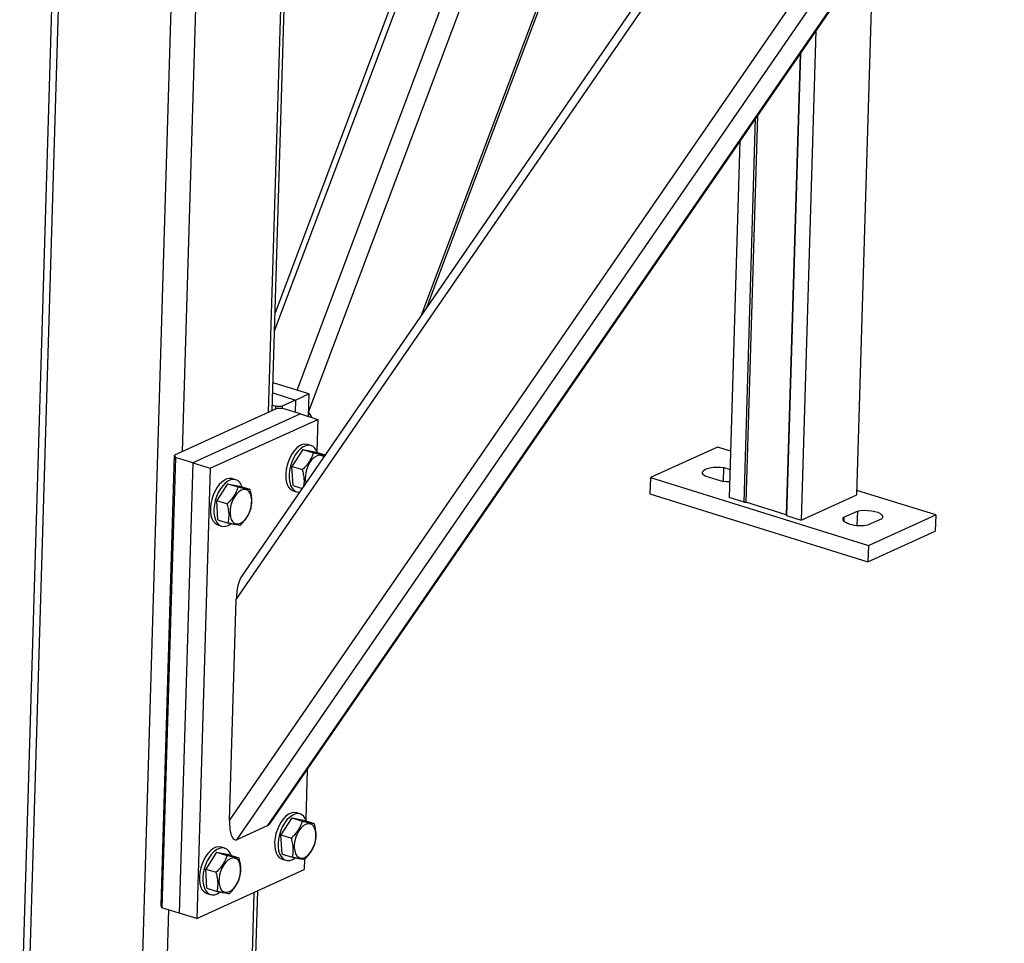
# Model space of a CAD drawing. Header units: millimetres. Extents: x 0 to 841, y 0 to 594.
# Tile 40 of 155: x 474 to 485, y 72 to 82. Entities that reach past the tile are written whole.
import ezdxf

# ---------------------------------------------------------------- set-up
doc = ezdxf.new("R2010")
doc.units = ezdxf.units.MM
doc.layers.add('TRAIT-FORT', color=4, linetype='Continuous', lineweight=25)

msp = doc.modelspace()

# ---------------------------------------------------------------- linework, layer by layer
at = {"layer": 'TRAIT-FORT', "color": 4, "linetype": 'Continuous', "lineweight": 25}
for p, q in [((474.46637, 88.50451), (473.91834, 70.21084)), ((473.99621, 70.14941), (474.54535, 88.47995)), ((475.26306, 69.75537), (475.8122, 88.08591)), ((476.74369, 77.68121), (477.05449, 88.05592)), ((476.7845, 77.69975), (477.0953, 88.07447)), ((475.76742, 77.23765), (476.08982, 87.99956)), ((480.05108, 87.39496), (476.81769, 78.80761)), ((476.81161, 78.60461), (480.11405, 87.37538)), ((477.06658, 77.93104), (480.56933, 87.23377)), ((477.19508, 77.68111), (480.7686, 87.17179)), ((478.48323, 78.79352), (481.30709, 86.29325)), ((478.54413, 78.88194), (481.3293, 86.27892)), ((476.37485, 75.55907), (483.41409, 85.77983)), ((483.31588, 85.81038), (476.44207, 75.82982)), ((476.29971, 73.05081), (484.77493, 85.35657)), ((476.38346, 72.83292), (484.8843, 85.17587)), ((476.73431, 72.99233), (485.0812, 85.11175)), ((476.76638, 73.02264), (485.09207, 85.11128)), ((483.41862, 76.74506), (483.60455, 82.95144)), ((482.95486, 82.00812), (482.78862, 76.45882)), ((482.77422, 81.74584), (482.61764, 76.51901)), ((482.77732, 81.75033), (482.62037, 76.51115)), ((482.13936, 76.66076), (482.26975, 81.01336)), ((482.29172, 81.04526), (482.16039, 76.66123)), ((482.09221, 80.75557), (481.9711, 76.7131)), ((477.20132, 77.88913), (476.79397, 78.01583)), ((476.79051, 77.90015), (477.04877, 77.81982)), ((477.04877, 77.81982), (477.20132, 77.88913)), ((477.20132, 77.88913), (477.19369, 77.63465)), ((477.04877, 77.81982), (476.89623, 77.75052)), ((477.04877, 77.81982), (477.04461, 77.68101)), ((476.83521, 77.72279), (475.67589, 77.19606)), ((477.10326, 77.66277), (475.88292, 77.10832)), ((476.78635, 77.76134), (476.82613, 77.74897)), ((476.82521, 77.71825), (476.82613, 77.74897)), ((476.82613, 77.74897), (476.89623, 77.75052)), ((476.90531, 77.72434), (476.83521, 77.72279)), ((476.89623, 77.75052), (476.89544, 77.72412)), ((477.10326, 77.66277), (476.90531, 77.72434)), ((477.10326, 77.66277), (477.3012, 77.60121)), ((476.08087, 77.04675), (477.3012, 77.60121)), ((477.3012, 77.60121), (477.29041, 77.24088)), ((477.13212, 77.25911), (477.00857, 77.06741)), ((477.13212, 77.25911), (477.25079, 77.22219)), ((477.13212, 77.25911), (477.26737, 77.23307)), ((477.22551, 77.30396), (477.18592, 77.31628)), ((477.26737, 77.23307), (477.38361, 77.19692)), ((481.83906, 77.28715), (481.07635, 76.94061)), ((481.98692, 77.24115), (481.83906, 77.28715)), ((475.52287, 72.08818), (475.67589, 77.19606)), ((475.68497, 77.16989), (475.53196, 72.062)), ((475.67589, 77.19606), (475.68497, 77.16989)), ((475.88292, 77.10832), (475.68497, 77.16989)), ((475.88292, 77.10832), (475.7299, 72.00044)), ((475.88292, 77.10832), (476.08087, 77.04675)), ((476.08087, 77.04675), (475.92785, 71.93887)), ((477.00857, 77.06741), (477.12725, 77.03049)), ((477.02029, 76.84967), (477.00857, 77.06741)), ((481.90609, 76.89455), (481.91089, 77.05465)), ((481.91089, 77.05465), (481.98069, 77.03294)), ((476.37127, 76.91584), (476.33168, 76.92816)), ((481.07635, 76.94061), (481.07078, 76.75487)), ((481.07635, 76.94061), (483.55067, 76.17101)), ((481.89527, 76.89605), (481.69733, 76.95762)), ((476.27788, 76.87099), (476.15434, 76.67929)), ((476.27788, 76.87099), (476.39656, 76.83407)), ((476.27788, 76.87099), (476.41314, 76.84495)), ((476.41314, 76.84495), (476.53181, 76.80804)), ((477.02029, 76.84967), (477.12255, 76.81786)), ((477.02257, 76.79109), (477.06216, 76.77878)), ((484.31338, 76.51755), (483.42013, 76.79538)), ((476.15434, 76.67929), (476.27302, 76.64238)), ((476.16605, 76.46155), (476.15434, 76.67929)), ((481.07078, 76.75487), (483.5451, 75.98527)), ((482.13936, 76.66076), (481.9711, 76.7131)), ((482.13936, 76.66076), (482.16039, 76.66123)), ((482.61764, 76.51901), (482.16039, 76.66123)), ((482.78862, 76.45882), (483.41862, 76.74506)), ((483.27181, 76.49125), (483.42435, 76.56056)), ((483.42435, 76.56056), (483.41948, 76.39782)), ((476.16605, 76.46155), (476.28473, 76.42464)), ((482.62037, 76.51115), (482.61764, 76.51901)), ((482.62037, 76.51115), (482.78862, 76.45882)), ((483.27181, 76.49125), (483.27054, 76.44886)), ((483.70148, 76.47436), (483.54894, 76.40505)), ((483.55067, 76.17101), (484.31338, 76.51755)), ((484.31338, 76.51755), (484.30781, 76.3318)), ((476.16833, 76.40297), (476.20792, 76.39066)), ((483.5451, 75.98527), (484.30781, 76.3318)), ((483.55067, 76.17101), (483.5451, 75.98527)), ((476.29971, 73.05081), (476.37485, 75.55907)), ((477.18212, 73.62628), (477.16521, 73.06171)), ((477.00692, 73.07993), (476.88338, 72.88823)), ((477.00692, 73.07993), (477.1256, 73.04302)), ((477.00692, 73.07993), (477.14217, 73.05389)), ((477.10031, 73.12479), (477.06072, 73.1371)), ((476.73431, 72.99233), (476.38346, 72.83292)), ((477.14217, 73.05389), (477.26085, 73.01698)), ((476.88338, 72.88823), (477.00205, 72.85132)), ((476.89509, 72.6705), (476.88338, 72.88823)), ((476.24607, 72.73667), (476.20648, 72.74898)), ((476.15268, 72.69181), (476.02914, 72.50011)), ((476.15268, 72.69181), (476.27136, 72.6549)), ((476.15268, 72.69181), (476.28794, 72.66577)), ((476.28794, 72.66577), (476.40662, 72.62886)), ((476.89509, 72.6705), (477.01377, 72.63358)), ((476.89737, 72.61192), (476.93696, 72.5996)), ((477.15169, 72.61039), (477.14818, 72.49332)), ((475.92785, 71.93887), (477.14818, 72.49332)), ((476.02914, 72.50011), (476.14782, 72.4632)), ((476.04086, 72.28238), (476.02914, 72.50011)), ((476.04086, 72.28238), (476.15953, 72.24546)), ((476.04313, 72.2238), (476.08272, 72.21148)), ((476.51973, 70.20513), (476.58055, 72.23542)), ((476.56128, 70.24839), (476.62136, 72.25396)), ((475.53196, 72.062), (475.52287, 72.08818)), ((475.7299, 72.00044), (475.53196, 72.062)), ((475.54345, 69.76156), (475.61163, 72.03722)), ((475.92785, 71.93887), (475.7299, 72.00044))]:
    msp.add_line(p, q, dxfattribs=at)
at = {"layer": 'TRAIT-FORT', "color": 4, "linetype": 'Continuous', "lineweight": 25, "flags": 128}
for points in [[(477.18592, 77.31628), (477.18233, 77.31731), (477.15453, 77.32008), (477.1251, 77.3143), (477.095, 77.30013), (477.06521, 77.27805), (477.03666, 77.24875), (477.01029, 77.21319), (476.98694, 77.1725), (476.96736, 77.12799), (476.95217, 77.08109)], [(477.29734, 77.22375), (477.28714, 77.24753), (477.2692, 77.27438), (477.24722, 77.29374), (477.22192, 77.30499), (477.19411, 77.30777), (477.16469, 77.30198), (477.13459, 77.28782), (477.1048, 77.26574), (477.07625, 77.23644), (477.04988, 77.20088), (477.02653, 77.16018), (477.00695, 77.11567), (476.99176, 77.06878)], [(477.36873, 77.1753), (477.35749, 77.18405), (477.33551, 77.19275), (477.31121, 77.19296), (477.28566, 77.18465), (477.25996, 77.1682), (477.23524, 77.14433), (477.21258, 77.11407), (477.19297, 77.07874), (477.17728, 77.03991), (477.16617, 76.99925), (477.16015, 76.95855), (477.15946, 76.91958)], [(476.95217, 77.08109), (476.94188, 77.03331), (476.9368, 76.98619), (476.93711, 76.94123), (476.94279, 76.89989), (476.95365, 76.86349), (476.96936, 76.83321), (476.9894, 76.81001), (477.01313, 76.79465), (477.02257, 76.79109)], [(476.99176, 77.06878), (476.98147, 77.021), (476.97639, 76.97387), (476.9767, 76.92892), (476.98237, 76.88758), (476.99324, 76.85118), (477.00895, 76.8209), (477.02899, 76.7977), (477.05272, 76.78233), (477.07938, 76.77529), (477.093, 76.77495)], [(481.69733, 76.95762), (481.67843, 76.97183), (481.66831, 76.98703), (481.66748, 77.00245), (481.67597, 77.01731), (481.69336, 77.03086), (481.71877, 77.0424), (481.7509, 77.05136), (481.78814, 77.05728), (481.82859, 77.05985), (481.87021, 77.05896), (481.91089, 77.05465)], [(476.33168, 76.92816), (476.3281, 76.92919), (476.30029, 76.93196), (476.27086, 76.92618), (476.24077, 76.91201), (476.21097, 76.88993), (476.18243, 76.86064), (476.15605, 76.82507), (476.1327, 76.78438), (476.11312, 76.73987), (476.09794, 76.69297)], [(476.44311, 76.83563), (476.43291, 76.85941), (476.41496, 76.88626), (476.39299, 76.90562), (476.36769, 76.91687), (476.33988, 76.91965), (476.31045, 76.91386), (476.28036, 76.8997), (476.25056, 76.87762), (476.22201, 76.84832), (476.19564, 76.81276), (476.17229, 76.77207), (476.15271, 76.72756), (476.13753, 76.68066)], [(477.15946, 76.91958), (477.16415, 76.88406), (477.16516, 76.87973)], [(481.97643, 76.89082), (481.93595, 76.89174), (481.89527, 76.89605)], [(476.30523, 76.53146), (476.30992, 76.49594), (476.31978, 76.46541), (476.33437, 76.4412), (476.35306, 76.42438), (476.37504, 76.41567), (476.39934, 76.41547), (476.42489, 76.42377), (476.45059, 76.44023), (476.47531, 76.4641), (476.49797, 76.49436), (476.51757, 76.52968), (476.53327, 76.56852), (476.54438, 76.60918), (476.5504, 76.64988), (476.55108, 76.68884), (476.54639, 76.72437), (476.53654, 76.7549), (476.52194, 76.77911), (476.50325, 76.79593), (476.48127, 76.80464), (476.45698, 76.80484), (476.43142, 76.79653), (476.40572, 76.78008), (476.381, 76.75621), (476.35835, 76.72595), (476.33874, 76.69062), (476.32304, 76.65179), (476.31194, 76.61113), (476.30591, 76.57043), (476.30523, 76.53146)], [(476.09794, 76.69297), (476.08764, 76.64519), (476.08257, 76.59807), (476.08287, 76.55311), (476.08855, 76.51177), (476.09942, 76.47538), (476.11512, 76.44509), (476.13516, 76.42189), (476.1589, 76.40653), (476.16833, 76.40297)], [(476.13753, 76.68066), (476.12723, 76.63288), (476.12216, 76.58575), (476.12246, 76.5408), (476.12814, 76.49946), (476.139, 76.46306), (476.15471, 76.43278), (476.17475, 76.40958), (476.19849, 76.39421), (476.22515, 76.38717), (476.25388, 76.38868), (476.28376, 76.3987), (476.31383, 76.41689), (476.31458, 76.41745)], [(483.42435, 76.56056), (483.46144, 76.56659), (483.50181, 76.56929), (483.54343, 76.56852), (483.58417, 76.56433), (483.62199, 76.55691), (483.65495, 76.54666), (483.6814, 76.53408), (483.7, 76.51982), (483.7098, 76.5046), (483.7103, 76.48919), (483.70148, 76.47436)], [(483.3341, 76.4135), (483.31283, 76.42115), (483.29479, 76.42985), (483.28039, 76.43939), (483.26999, 76.44953), (483.26384, 76.46005), (483.26208, 76.47067), (483.26476, 76.48116), (483.27181, 76.49125)], [(477.06072, 73.1371), (477.05714, 73.13813), (477.02933, 73.1409), (476.9999, 73.13512), (476.96981, 73.12096), (476.94001, 73.09887), (476.91147, 73.06958), (476.88509, 73.03401), (476.86174, 72.99332), (476.84216, 72.94881), (476.82698, 72.90191)], [(477.17215, 73.04457), (477.16195, 73.06836), (477.144, 73.09521), (477.12202, 73.11457), (477.09673, 73.12582), (477.06892, 73.12859), (477.03949, 73.1228), (477.0094, 73.10864), (476.9796, 73.08656), (476.95105, 73.05726), (476.92468, 73.0217), (476.90133, 72.98101), (476.88175, 72.9365), (476.86657, 72.8896)], [(477.03427, 72.74041), (477.03896, 72.70488), (477.04882, 72.67435), (477.06341, 72.65014), (477.0821, 72.63332), (477.10408, 72.62462), (477.12838, 72.62441), (477.15393, 72.63272), (477.17963, 72.64917), (477.20435, 72.67304), (477.22701, 72.70331), (477.24661, 72.73863), (477.26231, 72.77746), (477.27342, 72.81812), (477.27944, 72.85882), (477.28012, 72.89779), (477.27543, 72.93331), (477.26558, 72.96384), (477.25098, 72.98805), (477.23229, 73.00487), (477.21031, 73.01358), (477.18602, 73.01378), (477.16046, 73.00548), (477.13476, 72.98903), (477.11004, 72.96515), (477.08738, 72.93489), (477.06778, 72.89957), (477.05208, 72.86073), (477.04097, 72.82007), (477.03495, 72.77937), (477.03427, 72.74041)], [(476.82698, 72.90191), (476.81668, 72.85413), (476.81161, 72.80701), (476.81191, 72.76206), (476.81759, 72.72072), (476.82845, 72.68432), (476.84416, 72.65403), (476.8642, 72.63084), (476.88794, 72.61547), (476.89737, 72.61192)], [(476.86657, 72.8896), (476.85627, 72.84182), (476.8512, 72.7947), (476.8515, 72.74974), (476.85718, 72.7084), (476.86804, 72.672), (476.88375, 72.64172), (476.90379, 72.61852), (476.92753, 72.60316), (476.95419, 72.59611), (476.98292, 72.59763), (477.0128, 72.60764), (477.04287, 72.62584), (477.04362, 72.6264)], [(476.20648, 72.74898), (476.2029, 72.75001), (476.17509, 72.75279), (476.14567, 72.747), (476.11557, 72.73284), (476.08577, 72.71075), (476.05723, 72.68146), (476.03086, 72.64589), (476.0075, 72.6052), (475.98792, 72.56069), (475.97274, 72.51379)], [(476.31791, 72.65645), (476.30771, 72.68024), (476.28976, 72.70709), (476.26779, 72.72645), (476.24249, 72.7377), (476.21468, 72.74047), (476.18526, 72.73469), (476.15516, 72.72052), (476.12536, 72.69844), (476.09682, 72.66914), (476.07045, 72.63358), (476.04709, 72.59289), (476.02751, 72.54838), (476.01233, 72.50148)], [(476.18003, 72.35229), (476.18472, 72.31676), (476.19458, 72.28623), (476.20917, 72.26202), (476.22787, 72.2452), (476.24984, 72.2365), (476.27414, 72.23629), (476.2997, 72.2446), (476.32539, 72.26105), (476.35011, 72.28493), (476.37277, 72.31519), (476.39238, 72.35051), (476.40808, 72.38935), (476.41918, 72.43), (476.42521, 72.4707), (476.42589, 72.50967), (476.4212, 72.54519), (476.41134, 72.57573), (476.39675, 72.59993), (476.37805, 72.61676), (476.35608, 72.62546), (476.33178, 72.62566), (476.30622, 72.61736), (476.28052, 72.60091), (476.25581, 72.57703), (476.23315, 72.54677), (476.21354, 72.51145), (476.19784, 72.47261), (476.18674, 72.43195), (476.18071, 72.39125), (476.18003, 72.35229)], [(475.97274, 72.51379), (475.96245, 72.46602), (475.95737, 72.41889), (475.95767, 72.37394), (475.96335, 72.3326), (475.97422, 72.2962), (475.98992, 72.26591), (476.00997, 72.24272), (476.0337, 72.22735), (476.04313, 72.2238)], [(476.01233, 72.50148), (476.00203, 72.4537), (475.99696, 72.40658), (475.99726, 72.36162), (476.00294, 72.32028), (476.01381, 72.28389), (476.02951, 72.2536), (476.04956, 72.2304), (476.07329, 72.21504), (476.09995, 72.208), (476.12868, 72.20951), (476.15856, 72.21952), (476.18863, 72.23772), (476.18938, 72.23828)]]:
    msp.add_lwpolyline(points, dxfattribs=at)
at = {"layer": 'TRAIT-FORT', "color": 4, "linetype": 'Continuous', "lineweight": 25}
msp.add_arc((483.4588, 76.84902), 0.45303, 254.022348, 281.4759, dxfattribs=at)
for centre, start_param, end_param in [((476.46637, 75.60066), 0.54346077, 1.76172901), ((476.39123, 73.0924), 1.76172901, 3.33252534), ((476.74208, 73.2518), 3.33252534, 3.68505343)]:
    msp.add_ellipse(centre, major_axis=(0.025, 0.26265), ratio=0.33651783, start_param=start_param, end_param=end_param, dxfattribs=at)
for points, knots in [([(477.19436, 77.67918), (477.19454, 77.67897), (477.20723, 77.66469), (477.22009, 77.64528), (477.23097, 77.62619), (477.23314, 77.62238)], [0, 0, 0, 0, 0.01164673, 0.80266207, 1, 1, 1, 1]), ([(477.25079, 77.22219), (477.24441, 77.20421), (477.23151, 77.16784), (477.2026, 77.117), (477.16719, 77.07083), (477.14064, 77.04402), (477.12725, 77.03049)], [0, 0, 0, 0, 0.26460494, 0.53494775, 0.76534313, 1, 1, 1, 1]), ([(477.25079, 77.22219), (477.26687, 77.21858), (477.29938, 77.21129), (477.33775, 77.20352), (477.36666, 77.19851), (477.37955, 77.19695), (477.38605, 77.19616)], [0, 0, 0, 0, 0.26460494, 0.53494775, 0.76534312, 1, 1, 1, 1]), ([(477.14325, 76.84792), (477.14561, 76.86236), (477.15073, 76.89378), (477.14628, 76.94814), (477.13717, 76.9949), (477.12946, 77.02259), (477.12725, 77.03049)], [0, 0, 0, 0, 0.25871456, 0.56284385, 0.87519131, 1, 1, 1, 1]), ([(476.39656, 76.83407), (476.39017, 76.81609), (476.37727, 76.77972), (476.34836, 76.72888), (476.31295, 76.68271), (476.28641, 76.6559), (476.27302, 76.64238)], [0, 0, 0, 0, 0.26460494, 0.53494775, 0.76534313, 1, 1, 1, 1]), ([(476.39656, 76.83407), (476.41264, 76.83046), (476.44514, 76.82317), (476.48352, 76.8154), (476.51242, 76.81039), (476.52531, 76.80883), (476.53181, 76.80804)], [0, 0, 0, 0, 0.26460494, 0.53494775, 0.76534312, 1, 1, 1, 1]), ([(476.54353, 76.5903), (476.54805, 76.61614), (476.55553, 76.65886), (476.55103, 76.7256), (476.54172, 76.77245), (476.53401, 76.80014), (476.53181, 76.80804)], [0, 0, 0, 0, 0.38554949, 0.63764185, 0.89654625, 1, 1, 1, 1]), ([(476.28473, 76.42464), (476.28925, 76.45047), (476.29673, 76.4932), (476.29223, 76.55994), (476.28292, 76.60679), (476.27522, 76.63447), (476.27302, 76.64238)], [0, 0, 0, 0, 0.38554949, 0.63764185, 0.89654625, 1, 1, 1, 1]), ([(476.41999, 76.3986), (476.43505, 76.41389), (476.4655, 76.4448), (476.50083, 76.49364), (476.52682, 76.54275), (476.53792, 76.57435), (476.54353, 76.5903)], [0, 0, 0, 0, 0.26460494, 0.53494775, 0.76534313, 1, 1, 1, 1]), ([(476.41999, 76.3986), (476.41259, 76.39951), (476.39763, 76.40135), (476.36568, 76.40712), (476.32735, 76.41506), (476.29902, 76.42143), (476.28473, 76.42464)], [0, 0, 0, 0, 0.26460494, 0.53494775, 0.76534313, 1, 1, 1, 1]), ([(477.1256, 73.04302), (477.11921, 73.02503), (477.10631, 72.98866), (477.0774, 72.93783), (477.04199, 72.89165), (477.01545, 72.86484), (477.00205, 72.85132)], [0, 0, 0, 0, 0.26460494, 0.53494775, 0.76534313, 1, 1, 1, 1]), ([(477.1256, 73.04302), (477.14168, 73.03941), (477.17418, 73.03211), (477.21256, 73.02434), (477.24146, 73.01934), (477.25435, 73.01777), (477.26085, 73.01698)], [0, 0, 0, 0, 0.26460494, 0.53494775, 0.76534312, 1, 1, 1, 1]), ([(477.27257, 72.79925), (477.27709, 72.82508), (477.28457, 72.8678), (477.28007, 72.93454), (477.27076, 72.9814), (477.26305, 73.00908), (477.26085, 73.01698)], [0, 0, 0, 0, 0.38554949, 0.63764185, 0.89654625, 1, 1, 1, 1]), ([(477.01377, 72.63358), (477.01829, 72.65942), (477.02577, 72.70214), (477.02127, 72.76888), (477.01196, 72.81573), (477.00425, 72.84341), (477.00205, 72.85132)], [0, 0, 0, 0, 0.38554949, 0.63764185, 0.89654625, 1, 1, 1, 1]), ([(477.14903, 72.60755), (477.16409, 72.62283), (477.19454, 72.65374), (477.22987, 72.70258), (477.25586, 72.75169), (477.26696, 72.7833), (477.27257, 72.79925)], [0, 0, 0, 0, 0.26460494, 0.53494775, 0.76534313, 1, 1, 1, 1]), ([(476.27136, 72.6549), (476.26498, 72.63691), (476.25208, 72.60054), (476.22317, 72.54971), (476.18775, 72.50353), (476.16121, 72.47672), (476.14782, 72.4632)], [0, 0, 0, 0, 0.26460494, 0.53494775, 0.76534313, 1, 1, 1, 1]), ([(476.27136, 72.6549), (476.28744, 72.65129), (476.31995, 72.64399), (476.35832, 72.63622), (476.38722, 72.63122), (476.40011, 72.62965), (476.40662, 72.62886)], [0, 0, 0, 0, 0.26460494, 0.53494775, 0.76534312, 1, 1, 1, 1]), ([(477.14903, 72.60755), (477.14163, 72.60846), (477.12667, 72.6103), (477.09472, 72.61607), (477.05639, 72.624), (477.02806, 72.63037), (477.01377, 72.63358)], [0, 0, 0, 0, 0.26460494, 0.53494775, 0.76534313, 1, 1, 1, 1]), ([(476.41833, 72.41113), (476.42285, 72.43696), (476.43033, 72.47968), (476.42583, 72.54642), (476.41652, 72.59328), (476.40882, 72.62096), (476.40662, 72.62886)], [0, 0, 0, 0, 0.38554949, 0.63764185, 0.89654625, 1, 1, 1, 1]), ([(476.15953, 72.24546), (476.16406, 72.2713), (476.17153, 72.31402), (476.16704, 72.38076), (476.15772, 72.42762), (476.15002, 72.4553), (476.14782, 72.4632)], [0, 0, 0, 0, 0.38554949, 0.63764185, 0.89654625, 1, 1, 1, 1]), ([(476.29479, 72.21943), (476.30985, 72.23472), (476.3403, 72.26562), (476.37563, 72.31446), (476.40162, 72.36357), (476.41273, 72.39518), (476.41833, 72.41113)], [0, 0, 0, 0, 0.26460494, 0.53494775, 0.76534313, 1, 1, 1, 1]), ([(476.29479, 72.21943), (476.28739, 72.22034), (476.27243, 72.22218), (476.24048, 72.22795), (476.20215, 72.23588), (476.17383, 72.24225), (476.15953, 72.24546)], [0, 0, 0, 0, 0.26460494, 0.53494775, 0.76534313, 1, 1, 1, 1])]:
    msp.add_open_spline(points, degree=3, knots=knots, dxfattribs=at)

doc.saveas('drawing.dxf')
